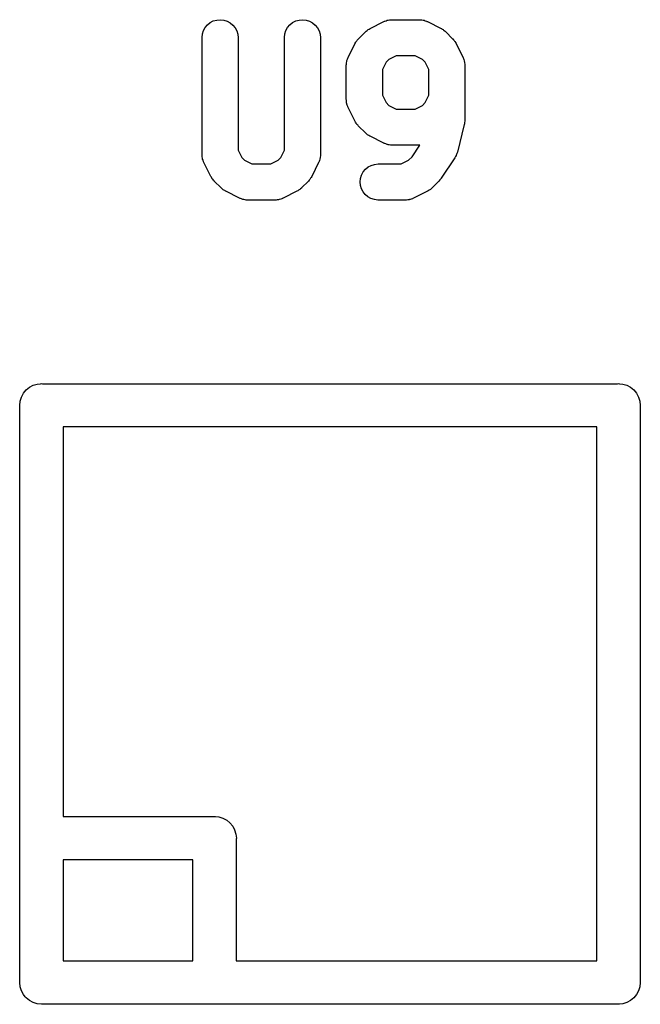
# Model space of a CAD drawing. Extents: x 57.3 to 93.1, y -79.3 to -45.8.
# Tile 12 of 33: x 66.4 to 68.6, y -59.1 to -55.7. Entities that reach past the tile are written whole.
import ezdxf

# ---------------------------------------------------------------- set-up
doc = ezdxf.new("R2010")
doc.units = 0
doc.header["$MEASUREMENT"] = 0
doc.layers.add('BLACK', color=7, linetype='CONTINUOUS')

msp = doc.modelspace()

# ---------------------------------------------------------------- linework, layer by layer
at = {"layer": 'BLACK', "linetype": 'CONTINUOUS'}
for p, q in [((67.0753, -55.6815), (67.0848, -55.6739)), ((67.0848, -55.6739), (67.0956, -55.6682)), ((67.0956, -55.6682), (67.1073, -55.6648)), ((67.1073, -55.6648), (67.1195, -55.6637)), ((67.1195, -55.6637), (67.1316, -55.665)), ((67.1316, -55.665), (67.1433, -55.6686)), ((67.1433, -55.6686), (67.154, -55.6744)), ((67.154, -55.6744), (67.1634, -55.6822)), ((67.361, -55.6815), (67.3705, -55.6739)), ((67.3705, -55.6739), (67.3813, -55.6682)), ((67.3813, -55.6682), (67.3931, -55.6648)), ((67.3931, -55.6648), (67.4052, -55.6637)), ((67.4052, -55.6637), (67.4173, -55.665)), ((67.4173, -55.665), (67.429, -55.6686)), ((67.429, -55.6686), (67.4397, -55.6744)), ((67.4397, -55.6744), (67.4491, -55.6822)), ((67.6387, -55.6941), (67.6863, -55.6703)), ((67.6863, -55.6703), (67.6871, -55.6699)), ((67.6871, -55.6699), (67.6888, -55.6693)), ((67.6888, -55.6693), (67.6905, -55.6684)), ((67.6905, -55.6684), (67.6946, -55.6672)), ((67.6946, -55.6672), (67.6986, -55.6657)), ((67.6986, -55.6657), (67.7004, -55.6654)), ((67.7004, -55.6654), (67.7021, -55.6649)), ((67.7021, -55.6649), (67.7064, -55.6645)), ((67.7064, -55.6645), (67.7106, -55.6638)), ((67.7106, -55.6638), (67.7125, -55.6639)), ((67.7125, -55.6639), (67.7143, -55.6637)), ((67.7143, -55.6637), (67.8095, -55.6637)), ((67.8095, -55.6637), (67.8104, -55.6637)), ((67.8104, -55.6637), (67.8122, -55.6639)), ((67.8122, -55.6639), (67.8141, -55.6639)), ((67.8141, -55.6639), (67.8183, -55.6646)), ((67.8183, -55.6646), (67.8225, -55.6651)), ((67.8225, -55.6651), (67.8243, -55.6656)), ((67.8243, -55.6656), (67.8261, -55.6659)), ((67.8261, -55.6659), (67.8301, -55.6675)), ((67.8301, -55.6675), (67.8341, -55.6687)), ((67.8341, -55.6687), (67.8358, -55.6696)), ((67.8358, -55.6696), (67.8375, -55.6703)), ((67.8375, -55.6703), (67.8851, -55.6941)), ((67.0579, -55.7132), (67.0616, -55.7016)), ((67.0616, -55.7016), (67.0675, -55.6909)), ((67.0675, -55.6909), (67.0753, -55.6815)), ((67.1634, -55.6822), (67.1711, -55.6916)), ((67.1711, -55.6916), (67.1768, -55.7024)), ((67.1768, -55.7024), (67.1804, -55.7141)), ((67.3436, -55.7132), (67.3473, -55.7016)), ((67.3473, -55.7016), (67.3532, -55.6909)), ((67.3532, -55.6909), (67.361, -55.6815)), ((67.4491, -55.6822), (67.4568, -55.6916)), ((67.4568, -55.6916), (67.4625, -55.7024)), ((67.4625, -55.7024), (67.4661, -55.7141)), ((67.5987, -55.7296), (67.6225, -55.7058)), ((67.6225, -55.7058), (67.6231, -55.7052)), ((67.6231, -55.7052), (67.6258, -55.703)), ((67.6258, -55.703), (67.6284, -55.7006)), ((67.6284, -55.7006), (67.6306, -55.6992)), ((67.6306, -55.6992), (67.6326, -55.6976)), ((67.6326, -55.6976), (67.6357, -55.696)), ((67.6357, -55.696), (67.6387, -55.6941)), ((67.8851, -55.6941), (67.8859, -55.6945)), ((67.8859, -55.6945), (67.8888, -55.6964)), ((67.8888, -55.6964), (67.8919, -55.6981)), ((67.8919, -55.6981), (67.8939, -55.6997)), ((67.8939, -55.6997), (67.8961, -55.7011)), ((67.8961, -55.7011), (67.8986, -55.7036)), ((67.8986, -55.7036), (67.9013, -55.7058)), ((67.9013, -55.7058), (67.9251, -55.7296)), ((67.0565, -55.7262), (67.0566, -55.7253)), ((67.0565, -56.131), (67.0565, -55.7262)), ((67.0566, -55.7253), (67.0579, -55.7132)), ((67.1804, -55.7141), (67.1815, -55.7262)), ((67.1815, -55.7262), (67.1815, -56.1162)), ((67.3423, -55.7253), (67.3436, -55.7132)), ((67.3423, -55.7262), (67.3423, -55.7253)), ((67.3423, -56.1162), (67.3423, -55.7262)), ((67.4661, -55.7141), (67.4673, -55.7262)), ((67.4673, -55.7262), (67.4673, -56.131)), ((67.5631, -55.7935), (67.587, -55.7459)), ((67.587, -55.7459), (67.5874, -55.7451)), ((67.5874, -55.7451), (67.5893, -55.7421)), ((67.5893, -55.7421), (67.5909, -55.739)), ((67.5909, -55.739), (67.5926, -55.737)), ((67.5926, -55.737), (67.594, -55.7348)), ((67.594, -55.7348), (67.5964, -55.7323)), ((67.5964, -55.7323), (67.5987, -55.7296)), ((67.9251, -55.7296), (67.9258, -55.7302)), ((67.9258, -55.7302), (67.9279, -55.733)), ((67.9279, -55.733), (67.9304, -55.7355)), ((67.9304, -55.7355), (67.9317, -55.7377)), ((67.9317, -55.7377), (67.9334, -55.7398)), ((67.9334, -55.7398), (67.935, -55.7429)), ((67.935, -55.7429), (67.9369, -55.7459)), ((67.9369, -55.7459), (67.9607, -55.7935)), ((67.5567, -55.8169), (67.5574, -55.8127)), ((67.5574, -55.8127), (67.5579, -55.8084)), ((67.5579, -55.8084), (67.5585, -55.8067)), ((67.5585, -55.8067), (67.5588, -55.8049)), ((67.5588, -55.8049), (67.5603, -55.8009)), ((67.5603, -55.8009), (67.5616, -55.7968)), ((67.5616, -55.7968), (67.5625, -55.7952)), ((67.5625, -55.7952), (67.5631, -55.7935)), ((67.6942, -55.8108), (67.6815, -55.8362)), ((67.7037, -55.8014), (67.6942, -55.8108)), ((67.729, -55.7887), (67.7037, -55.8014)), ((67.7948, -55.7887), (67.729, -55.7887)), ((67.8201, -55.8014), (67.7948, -55.7887)), ((67.8296, -55.8108), (67.8201, -55.8014)), ((67.8423, -55.8362), (67.8296, -55.8108)), ((67.9607, -55.7935), (67.961, -55.7943)), ((67.961, -55.7943), (67.9617, -55.796)), ((67.9617, -55.796), (67.9625, -55.7976)), ((67.9625, -55.7976), (67.9638, -55.8017)), ((67.9638, -55.8017), (67.9653, -55.8057)), ((67.9653, -55.8057), (67.9655, -55.8075)), ((67.9655, -55.8075), (67.9661, -55.8093)), ((67.9661, -55.8093), (67.9665, -55.8135)), ((67.9665, -55.8135), (67.9672, -55.8178)), ((67.5565, -55.8214), (67.5566, -55.8206)), ((67.5565, -55.9405), (67.5565, -55.8214)), ((67.5566, -55.8206), (67.5568, -55.8187)), ((67.5568, -55.8187), (67.5567, -55.8169)), ((67.6815, -55.8362), (67.6815, -55.9257)), ((67.8423, -55.9257), (67.8423, -55.8362)), ((67.9672, -55.8178), (67.9671, -55.8196)), ((67.9671, -55.8196), (67.9673, -55.8214)), ((67.9673, -55.8214), (67.9673, -56.0119)), ((67.5567, -55.9423), (67.5565, -55.9405)), ((67.5567, -55.9441), (67.5567, -55.9423)), ((67.5573, -55.9484), (67.5567, -55.9441)), ((67.5577, -55.9526), (67.5573, -55.9484)), ((67.6815, -55.9257), (67.6942, -55.9511)), ((67.6942, -55.9511), (67.7037, -55.9605)), ((67.8201, -55.9605), (67.8296, -55.9511)), ((67.8296, -55.9511), (67.8423, -55.9257)), ((67.5583, -55.9544), (67.5577, -55.9526)), ((67.5586, -55.9562), (67.5583, -55.9544)), ((67.56, -55.9602), (67.5586, -55.9562)), ((67.5613, -55.9643), (67.56, -55.9602)), ((67.5621, -55.9659), (67.5613, -55.9643)), ((67.5628, -55.9676), (67.5621, -55.9659)), ((67.5631, -55.9684), (67.5628, -55.9676)), ((67.587, -56.016), (67.5631, -55.9684)), ((67.7037, -55.9605), (67.729, -55.9732)), ((67.729, -55.9732), (67.7948, -55.9732)), ((67.7948, -55.9732), (67.8201, -55.9605)), ((67.5888, -56.019), (67.587, -56.016)), ((67.5904, -56.0221), (67.5888, -56.019)), ((67.9665, -56.0199), (67.9659, -56.0249)), ((67.9672, -56.015), (67.9665, -56.0199)), ((67.9673, -56.0128), (67.9671, -56.0139)), ((67.9671, -56.0139), (67.9672, -56.015)), ((67.9673, -56.0119), (67.9673, -56.0128)), ((67.5921, -56.0242), (67.5904, -56.0221)), ((67.5934, -56.0264), (67.5921, -56.0242)), ((67.5959, -56.0289), (67.5934, -56.0264)), ((67.5981, -56.0317), (67.5959, -56.0289)), ((67.5987, -56.0323), (67.5981, -56.0317)), ((67.6225, -56.0561), (67.5987, -56.0323)), ((67.9654, -56.0271), (67.9416, -56.1223)), ((67.9656, -56.026), (67.9654, -56.0271)), ((67.9659, -56.0249), (67.9656, -56.026)), ((67.6252, -56.0583), (67.6225, -56.0561)), ((67.6277, -56.0608), (67.6252, -56.0583)), ((67.6299, -56.0622), (67.6277, -56.0608)), ((67.6319, -56.0638), (67.6299, -56.0622)), ((67.635, -56.0655), (67.6319, -56.0638)), ((67.6379, -56.0674), (67.635, -56.0655)), ((67.6387, -56.0678), (67.6379, -56.0674)), ((67.6863, -56.0916), (67.6387, -56.0678)), ((67.1815, -56.1162), (67.1942, -56.1415)), ((67.3296, -56.1415), (67.3423, -56.1162)), ((67.6881, -56.0923), (67.6863, -56.0916)), ((67.6897, -56.0932), (67.6881, -56.0923)), ((67.6937, -56.0944), (67.6897, -56.0932)), ((67.6977, -56.096), (67.6937, -56.0944)), ((67.6995, -56.0963), (67.6977, -56.096)), ((67.7013, -56.0968), (67.6995, -56.0963)), ((67.7055, -56.0973), (67.7013, -56.0968)), ((67.7097, -56.098), (67.7055, -56.0973)), ((67.7116, -56.098), (67.7097, -56.098)), ((67.7134, -56.0982), (67.7116, -56.098)), ((67.7143, -56.0982), (67.7134, -56.0982)), ((67.8095, -56.0982), (67.7143, -56.0982)), ((67.7848, -56.1388), (67.8119, -56.0981)), ((67.8114, -56.098), (67.8095, -56.0982)), ((67.8119, -56.0981), (67.8114, -56.098)), ((67.9416, -56.1223), (67.9414, -56.1231)), ((67.0567, -56.1328), (67.0565, -56.131)), ((67.0567, -56.1346), (67.0567, -56.1328)), ((67.0573, -56.1388), (67.0567, -56.1346)), ((67.0577, -56.1431), (67.0573, -56.1388)), ((67.0583, -56.1449), (67.0577, -56.1431)), ((67.0586, -56.1467), (67.0583, -56.1449)), ((67.06, -56.1507), (67.0586, -56.1467)), ((67.0613, -56.1548), (67.06, -56.1507)), ((67.0621, -56.1564), (67.0613, -56.1548)), ((67.0628, -56.1581), (67.0621, -56.1564)), ((67.1942, -56.1415), (67.2037, -56.151)), ((67.2037, -56.151), (67.229, -56.1637)), ((67.2948, -56.1637), (67.3201, -56.151)), ((67.3201, -56.151), (67.3296, -56.1415)), ((67.4622, -56.1556), (67.4613, -56.1572)), ((67.4635, -56.1515), (67.4622, -56.1556)), ((67.465, -56.1475), (67.4635, -56.1515)), ((67.4653, -56.1457), (67.465, -56.1475)), ((67.4659, -56.1439), (67.4653, -56.1457)), ((67.4664, -56.1397), (67.4659, -56.1439)), ((67.4671, -56.1355), (67.4664, -56.1397)), ((67.4673, -56.1318), (67.4671, -56.1337)), ((67.4671, -56.1337), (67.4671, -56.1355)), ((67.4673, -56.131), (67.4673, -56.1318)), ((67.7471, -56.1637), (67.7725, -56.151)), ((67.7725, -56.151), (67.7848, -56.1388)), ((67.933, -56.1418), (67.8853, -56.2132)), ((67.9349, -56.1381), (67.933, -56.1418)), ((67.9371, -56.1346), (67.9349, -56.1381)), ((67.9378, -56.1328), (67.9371, -56.1346)), ((67.9387, -56.131), (67.9378, -56.1328)), ((67.9399, -56.127), (67.9387, -56.131)), ((67.9414, -56.1231), (67.9399, -56.127)), ((67.0631, -56.1589), (67.0628, -56.1581)), ((67.087, -56.2065), (67.0631, -56.1589)), ((67.229, -56.1637), (67.2948, -56.1637)), ((67.4607, -56.1589), (67.4369, -56.2065)), ((67.4613, -56.1572), (67.4607, -56.1589)), ((67.6149, -56.1912), (67.6226, -56.1818)), ((67.6226, -56.1818), (67.6321, -56.1741)), ((67.6321, -56.1741), (67.6428, -56.1684)), ((67.6428, -56.1684), (67.6545, -56.1649)), ((67.6545, -56.1649), (67.6667, -56.1637)), ((67.6667, -56.1637), (67.7471, -56.1637)), ((67.0888, -56.2095), (67.087, -56.2065)), ((67.0904, -56.2126), (67.0888, -56.2095)), ((67.0921, -56.2146), (67.0904, -56.2126)), ((67.0934, -56.2168), (67.0921, -56.2146)), ((67.0959, -56.2194), (67.0934, -56.2168)), ((67.0981, -56.2221), (67.0959, -56.2194)), ((67.0987, -56.2228), (67.0981, -56.2221)), ((67.1225, -56.2466), (67.0987, -56.2228)), ((67.4251, -56.2228), (67.4013, -56.2466)), ((67.4274, -56.2201), (67.4251, -56.2228)), ((67.4298, -56.2175), (67.4274, -56.2201)), ((67.4312, -56.2154), (67.4298, -56.2175)), ((67.4329, -56.2133), (67.4312, -56.2154)), ((67.4345, -56.2102), (67.4329, -56.2133)), ((67.4365, -56.2073), (67.4345, -56.2102)), ((67.4369, -56.2065), (67.4365, -56.2073)), ((67.6042, -56.2258), (67.6054, -56.2136)), ((67.6054, -56.2136), (67.609, -56.202)), ((67.609, -56.202), (67.6149, -56.1912)), ((67.8775, -56.2228), (67.8537, -56.2466)), ((67.8811, -56.2184), (67.8775, -56.2228)), ((67.8848, -56.214), (67.8811, -56.2184)), ((67.8853, -56.2133), (67.8848, -56.214)), ((67.8853, -56.2132), (67.8853, -56.2133)), ((67.8853, -56.2133), (67.8853, -56.2133)), ((67.8853, -56.2133), (67.8853, -56.2133)), ((67.1252, -56.2488), (67.1225, -56.2466)), ((67.1277, -56.2512), (67.1252, -56.2488)), ((67.1299, -56.2527), (67.1277, -56.2512)), ((67.1319, -56.2543), (67.1299, -56.2527)), ((67.135, -56.256), (67.1319, -56.2543)), ((67.1379, -56.2579), (67.135, -56.256)), ((67.1387, -56.2583), (67.1379, -56.2579)), ((67.1863, -56.2821), (67.1387, -56.2583)), ((67.3851, -56.2583), (67.3375, -56.2821)), ((67.3881, -56.2564), (67.3851, -56.2583)), ((67.3912, -56.2548), (67.3881, -56.2564)), ((67.3932, -56.2532), (67.3912, -56.2548)), ((67.3954, -56.2518), (67.3932, -56.2532)), ((67.398, -56.2494), (67.3954, -56.2518)), ((67.4007, -56.2472), (67.398, -56.2494)), ((67.4013, -56.2466), (67.4007, -56.2472)), ((67.6053, -56.2379), (67.6042, -56.2258)), ((67.6087, -56.2496), (67.6053, -56.2379)), ((67.6144, -56.2604), (67.6087, -56.2496)), ((67.8375, -56.2583), (67.7899, -56.2821)), ((67.8404, -56.2564), (67.8375, -56.2583)), ((67.8436, -56.2548), (67.8404, -56.2564)), ((67.8456, -56.2532), (67.8436, -56.2548)), ((67.8478, -56.2518), (67.8456, -56.2532)), ((67.8504, -56.2494), (67.8478, -56.2518)), ((67.8531, -56.2472), (67.8504, -56.2494)), ((67.8537, -56.2466), (67.8531, -56.2472)), ((67.1881, -56.2828), (67.1863, -56.2821)), ((67.1897, -56.2836), (67.1881, -56.2828)), ((67.1937, -56.2849), (67.1897, -56.2836)), ((67.1977, -56.2865), (67.1937, -56.2849)), ((67.1995, -56.2868), (67.1977, -56.2865)), ((67.2013, -56.2873), (67.1995, -56.2868)), ((67.2055, -56.2878), (67.2013, -56.2873)), ((67.2097, -56.2885), (67.2055, -56.2878)), ((67.2116, -56.2885), (67.2097, -56.2885)), ((67.2134, -56.2887), (67.2116, -56.2885)), ((67.2143, -56.2887), (67.2134, -56.2887)), ((67.3095, -56.2887), (67.2143, -56.2887)), ((67.3114, -56.2885), (67.3095, -56.2887)), ((67.3132, -56.2886), (67.3114, -56.2885)), ((67.3174, -56.2879), (67.3132, -56.2886)), ((67.3217, -56.2875), (67.3174, -56.2879)), ((67.3234, -56.287), (67.3217, -56.2875)), ((67.3252, -56.2867), (67.3234, -56.287)), ((67.3293, -56.2852), (67.3252, -56.2867)), ((67.3333, -56.284), (67.3293, -56.2852)), ((67.335, -56.2831), (67.3333, -56.284)), ((67.3367, -56.2825), (67.335, -56.2831)), ((67.3375, -56.2821), (67.3367, -56.2825)), ((67.622, -56.2699), (67.6144, -56.2604)), ((67.6314, -56.2778), (67.622, -56.2699)), ((67.642, -56.2836), (67.6314, -56.2778)), ((67.6537, -56.2873), (67.642, -56.2836)), ((67.6658, -56.2887), (67.6537, -56.2873)), ((67.6667, -56.2887), (67.6658, -56.2887)), ((67.7619, -56.2887), (67.6667, -56.2887)), ((67.7637, -56.2885), (67.7619, -56.2887)), ((67.7656, -56.2886), (67.7637, -56.2885)), ((67.7698, -56.2879), (67.7656, -56.2886)), ((67.774, -56.2875), (67.7698, -56.2879)), ((67.7758, -56.287), (67.774, -56.2875)), ((67.7776, -56.2867), (67.7758, -56.287)), ((67.7816, -56.2852), (67.7776, -56.2867)), ((67.7857, -56.284), (67.7816, -56.2852)), ((67.7873, -56.2831), (67.7857, -56.284)), ((67.7891, -56.2825), (67.7873, -56.2831)), ((67.7899, -56.2821), (67.7891, -56.2825)), ((66.4467, -56.9467), (66.4581, -56.9373)), ((66.4581, -56.9373), (66.4712, -56.9304)), ((66.4712, -56.9304), (66.4853, -56.9261)), ((66.4853, -56.9261), (66.4963, -56.925)), ((66.4963, -56.925), (66.5, -56.9246)), ((66.5, -56.9246), (66.5037, -56.925)), ((66.5037, -56.925), (68.4963, -56.925)), ((68.4963, -56.925), (68.5, -56.9246)), ((68.5, -56.9246), (68.5037, -56.925)), ((68.5037, -56.925), (68.5147, -56.9261)), ((68.5147, -56.9261), (68.5288, -56.9304)), ((68.5288, -56.9304), (68.5419, -56.9373)), ((68.5419, -56.9373), (68.5533, -56.9467)), ((66.4261, -56.9853), (66.4304, -56.9712)), ((66.4304, -56.9712), (66.4373, -56.9581)), ((66.4373, -56.9581), (66.4467, -56.9467)), ((68.5533, -56.9467), (68.5627, -56.9581)), ((68.5627, -56.9581), (68.5696, -56.9712)), ((68.5696, -56.9712), (68.5739, -56.9853)), ((66.4246, -57), (66.4261, -56.9853)), ((66.425, -57.0037), (66.4246, -57)), ((66.425, -58.4963), (66.425, -57.0037)), ((68.5739, -56.9853), (68.5754, -57)), ((68.5754, -57), (68.575, -57.0037)), ((68.575, -57.0037), (68.575, -58.9963)), ((66.575, -57.075), (66.575, -58.425)), ((68.425, -57.075), (66.575, -57.075)), ((68.425, -58.925), (68.425, -57.075)), ((66.575, -58.425), (67.0963, -58.425)), ((67.0963, -58.425), (67.1, -58.4246)), ((67.1, -58.4246), (67.1037, -58.425)), ((67.1037, -58.425), (67.1147, -58.4261)), ((67.1147, -58.4261), (67.1288, -58.4304)), ((67.1288, -58.4304), (67.1419, -58.4373)), ((67.1419, -58.4373), (67.1533, -58.4467)), ((67.1533, -58.4467), (67.1627, -58.4581)), ((67.1627, -58.4581), (67.1696, -58.4712)), ((67.1696, -58.4712), (67.1739, -58.4853)), ((66.4246, -58.5), (66.425, -58.4963)), ((66.425, -58.5037), (66.4246, -58.5)), ((66.425, -58.9963), (66.425, -58.5037)), ((67.1739, -58.4853), (67.1754, -58.5)), ((67.1754, -58.5), (67.175, -58.5037)), ((67.175, -58.5037), (67.175, -58.925)), ((66.575, -58.575), (66.575, -58.925)), ((67.025, -58.575), (66.575, -58.575)), ((67.025, -58.925), (67.025, -58.575)), ((66.575, -58.925), (67.025, -58.925)), ((67.175, -58.925), (68.425, -58.925)), ((66.4246, -59), (66.425, -58.9963)), ((66.4261, -59.0147), (66.4246, -59)), ((66.4304, -59.0288), (66.4261, -59.0147)), ((68.5739, -59.0147), (68.5696, -59.0288)), ((68.5754, -59), (68.5739, -59.0147)), ((68.575, -58.9963), (68.5754, -59)), ((66.4373, -59.0419), (66.4304, -59.0288)), ((66.444, -59.05), (66.4373, -59.0419)), ((66.4467, -59.0533), (66.444, -59.05)), ((66.4581, -59.0627), (66.4467, -59.0533)), ((68.5533, -59.0533), (68.5419, -59.0627)), ((68.5627, -59.0419), (68.5533, -59.0533)), ((68.5696, -59.0288), (68.5627, -59.0419)), ((66.4712, -59.0696), (66.4581, -59.0627)), ((66.4853, -59.0739), (66.4712, -59.0696)), ((66.5, -59.0754), (66.4853, -59.0739)), ((66.5037, -59.075), (66.5, -59.0754)), ((67.0963, -59.075), (66.5037, -59.075)), ((67.1, -59.0754), (67.0963, -59.075)), ((67.1037, -59.075), (67.1, -59.0754)), ((68.4963, -59.075), (67.1037, -59.075)), ((68.5, -59.0754), (68.4963, -59.075)), ((68.5037, -59.075), (68.5, -59.0754)), ((68.5147, -59.0739), (68.5037, -59.075)), ((68.5288, -59.0696), (68.5147, -59.0739)), ((68.5419, -59.0627), (68.5288, -59.0696))]:
    msp.add_line(p, q, dxfattribs=at)

doc.saveas('drawing.dxf')
